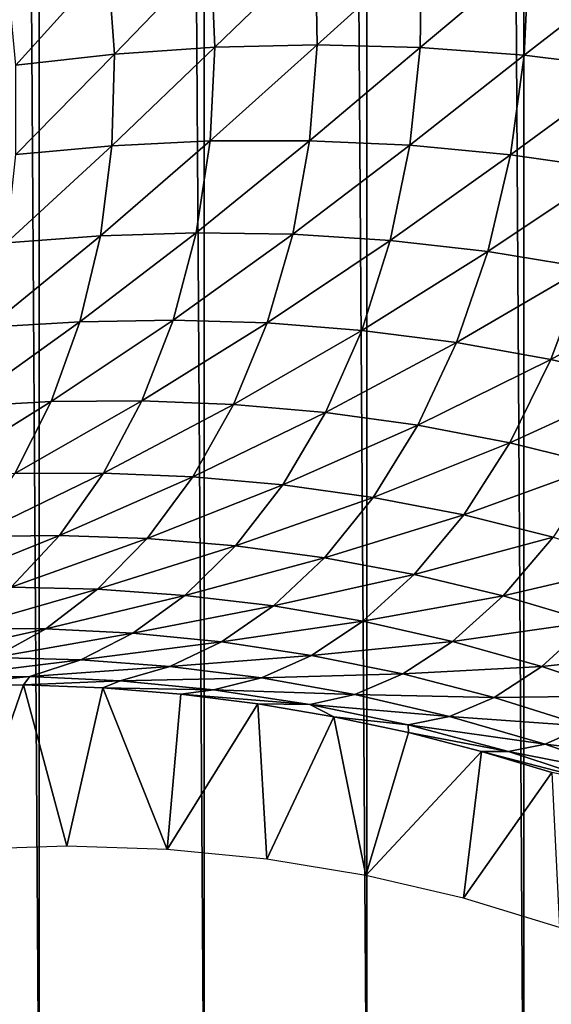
# Model space of a CAD drawing. Header units: millimetres. Extents: x -100 to 100, y -30 to 32.
# Tile 54 of 127: x -5.533 to -5.16, y -8.562 to -7.871. Entities that reach past the tile are written whole.
import ezdxf

# ---------------------------------------------------------------- set-up
doc = ezdxf.new("R2010")
doc.units = ezdxf.units.MM
doc.header["$LTSCALE"] = 81.481481
for name, color, linetype in [('3', 7, 'CONTINUOUS'), ('53', 7, 'CONTINUOUS'), ('6', 7, 'CONTINUOUS'), ('61', 7, 'CONTINUOUS'), ('62', 7, 'CONTINUOUS'), ('65', 7, 'CONTINUOUS'), ('70', 7, 'CONTINUOUS'), ('72', 7, 'CONTINUOUS'), ('75', 7, 'CONTINUOUS'), ('81', 7, 'CONTINUOUS'), ('83', 7, 'CONTINUOUS')]:
    doc.layers.add(name, color=color, linetype=linetype)

msp = doc.modelspace()

# ---------------------------------------------------------------- linework, layer by layer
at = {"layer": '3', "color": 7, "linetype": 'Continuous'}
for points in [[(-100, 30, -2), (100, 30, -2), (-100, -30, -2), (-100, 30, -2)], [(-100, -30, -2), (100, 30, -2), (100, -30, -2), (-100, -30, -2)]]:
    msp.add_3dface(points, dxfattribs=at)
at = {"layer": '53', "color": 7, "linetype": 'Continuous'}
for points in [[(79, 27.8, 669.2), (-79, 27.8, 669.2), (79, -27.8, 669.2), (79, 27.8, 669.2)], [(79, -27.8, 669.2), (-79, 27.8, 669.2), (-79, -27.8, 669.2), (79, -27.8, 669.2)]]:
    msp.add_3dface(points, dxfattribs=at)
at = {"layer": '6', "color": 7, "linetype": 'Continuous'}
for points in [[(-98, -28), (98, -28), (-98, 28), (-98, -28)], [(-98, 28), (98, -28), (98, 28), (-98, 28)]]:
    msp.add_3dface(points, dxfattribs=at)
at = {"layer": '61', "color": 7, "linetype": 'Continuous'}
for points in [[(51, 23, 14), (51, -23, 14), (-50, -23, 14), (51, 23, 14)], [(-50, 23, 14), (51, 23, 14), (-50, -23, 14), (-50, 23, 14)]]:
    msp.add_3dface(points, dxfattribs=at)
at = {"layer": '62', "color": 7, "linetype": 'Continuous'}
for points in [[(-50, -23, 18), (51, -23, 18), (-50, 23, 18), (-50, -23, 18)], [(-50, 23, 18), (51, -23, 18), (51, 23, 18), (-50, 23, 18)]]:
    msp.add_3dface(points, dxfattribs=at)
at = {"layer": '65', "linetype": 'Continuous'}
for points in [[(-5.075, 8.79016, 3.1), (-5.17918, 8.73915, 3.1), (-5.075, -8.79016, 3.1), (-5.075, 8.79016, 3.1)], [(-5.17918, 8.73915, 3.1), (-5.28937, 8.70279, 3.1), (-5.17918, -8.73915, 3.1), (-5.17918, 8.73915, 3.1)], [(-5.075, -8.79016, 3.1), (-5.17918, 8.73915, 3.1), (-5.17918, -8.73915, 3.1), (-5.075, -8.79016, 3.1)], [(-5.28937, 8.70279, 3.1), (-5.40347, 8.68178, 3.1), (-5.28937, -8.70279, 3.1), (-5.28937, 8.70279, 3.1)], [(-5.17918, -8.73915, 3.1), (-5.28937, 8.70279, 3.1), (-5.28937, -8.70279, 3.1), (-5.17918, -8.73915, 3.1)], [(-5.51934, 8.6765, 3.1), (-5.63487, 8.68705, 3.1), (-5.51934, -8.6765, 3.1), (-5.51934, 8.6765, 3.1)], [(-5.51934, -8.6765, 3.1), (-5.63487, 8.68705, 3.1), (-5.63487, -8.68705, 3.1), (-5.51934, -8.6765, 3.1)], [(-5.40347, 8.68178, 3.1), (-5.51934, 8.6765, 3.1), (-5.40347, -8.68178, 3.1), (-5.40347, 8.68178, 3.1)], [(-5.28937, -8.70279, 3.1), (-5.40347, 8.68178, 3.1), (-5.40347, -8.68178, 3.1), (-5.28937, -8.70279, 3.1)], [(-5.40347, -8.68178, 3.1), (-5.51934, 8.6765, 3.1), (-5.51934, -8.6765, 3.1), (-5.40347, -8.68178, 3.1)]]:
    msp.add_3dface(points, dxfattribs=at)
at = {"layer": '70', "color": 253, "linetype": 'Continuous', "true_color": 0xaab4c3}
for points in [[(-5.39894, -7.82475, 6.88777), (-5.32543, -7.82165, 6.81409), (-5.39597, -7.89002, 6.88329), (-5.39894, -7.82475, 6.88777)], [(-5.39597, -7.89002, 6.88329), (-5.32543, -7.82165, 6.81409), (-5.32429, -7.88841, 6.81057), (-5.39597, -7.89002, 6.88329)], [(-5.32543, -7.82165, 6.81409), (-5.251, -7.82199, 6.74483), (-5.32429, -7.88841, 6.81057), (-5.32543, -7.82165, 6.81409)], [(-5.32429, -7.88841, 6.81057), (-5.251, -7.82199, 6.74483), (-5.25192, -7.89019, 6.74239), (-5.32429, -7.88841, 6.81057)], [(-5.251, -7.82199, 6.74483), (-5.17572, -7.82599, 6.68044), (-5.25192, -7.89019, 6.74239), (-5.251, -7.82199, 6.74483)], [(-5.47113, -7.83103, 6.96511), (-5.39894, -7.82475, 6.88777), (-5.46656, -7.89479, 6.95979), (-5.47113, -7.83103, 6.96511)], [(-5.46656, -7.89479, 6.95979), (-5.39894, -7.82475, 6.88777), (-5.39597, -7.89002, 6.88329), (-5.46656, -7.89479, 6.95979)], [(-5.25192, -7.89019, 6.74239), (-5.17572, -7.82599, 6.68044), (-5.17902, -7.89554, 6.67921), (-5.25192, -7.89019, 6.74239)], [(-5.17572, -7.82599, 6.68044), (-5.09962, -7.83385, 6.62127), (-5.17902, -7.89554, 6.67921), (-5.17572, -7.82599, 6.68044)], [(-5.54164, -7.84023, 7.04535), (-5.47113, -7.83103, 6.96511), (-5.53565, -7.90247, 7.03928), (-5.54164, -7.84023, 7.04535)], [(-5.53565, -7.90247, 7.03928), (-5.47113, -7.83103, 6.96511), (-5.46656, -7.89479, 6.95979), (-5.53565, -7.90247, 7.03928)], [(-5.17902, -7.89554, 6.67921), (-5.09962, -7.83385, 6.62127), (-5.10568, -7.90461, 6.62139), (-5.17902, -7.89554, 6.67921)], [(-5.46656, -7.89479, 6.95979), (-5.39597, -7.89002, 6.88329), (-5.46824, -7.9591, 6.94876), (-5.46656, -7.89479, 6.95979)], [(-5.46824, -7.9591, 6.94876), (-5.39597, -7.89002, 6.88329), (-5.39935, -7.95578, 6.87266), (-5.46824, -7.9591, 6.94876)], [(-5.39597, -7.89002, 6.88329), (-5.32429, -7.88841, 6.81057), (-5.39935, -7.95578, 6.87266), (-5.39597, -7.89002, 6.88329)], [(-5.39935, -7.95578, 6.87266), (-5.32429, -7.88841, 6.81057), (-5.32955, -7.95559, 6.8004), (-5.39935, -7.95578, 6.87266)], [(-5.32429, -7.88841, 6.81057), (-5.25192, -7.89019, 6.74239), (-5.32955, -7.95559, 6.8004), (-5.32429, -7.88841, 6.81057)], [(-5.32955, -7.95559, 6.8004), (-5.25192, -7.89019, 6.74239), (-5.25927, -7.95875, 6.73276), (-5.32955, -7.95559, 6.8004)], [(-5.25192, -7.89019, 6.74239), (-5.17902, -7.89554, 6.67921), (-5.25927, -7.95875, 6.73276), (-5.25192, -7.89019, 6.74239)], [(-5.53565, -7.90247, 7.03928), (-5.46656, -7.89479, 6.95979), (-5.53578, -7.96533, 7.0279), (-5.53565, -7.90247, 7.03928)], [(-5.53578, -7.96533, 7.0279), (-5.46656, -7.89479, 6.95979), (-5.46824, -7.9591, 6.94876), (-5.53578, -7.96533, 7.0279)], [(-5.25927, -7.95875, 6.73276), (-5.17902, -7.89554, 6.67921), (-5.18869, -7.9654, 6.67021), (-5.25927, -7.95875, 6.73276)], [(-5.17902, -7.89554, 6.67921), (-5.10568, -7.90461, 6.62139), (-5.18869, -7.9654, 6.67021), (-5.17902, -7.89554, 6.67921)], [(-5.18869, -7.9654, 6.67021), (-5.10568, -7.90461, 6.62139), (-5.11798, -7.97566, 6.6131), (-5.18869, -7.9654, 6.67021)], [(-5.53578, -7.96533, 7.0279), (-5.46824, -7.9591, 6.94876), (-5.54221, -8.02722, 7.01137), (-5.53578, -7.96533, 7.0279)], [(-5.54221, -8.02722, 7.01137), (-5.46824, -7.9591, 6.94876), (-5.47631, -8.02227, 6.93215), (-5.54221, -8.02722, 7.01137)], [(-5.46824, -7.9591, 6.94876), (-5.39935, -7.95578, 6.87266), (-5.47631, -8.02227, 6.93215), (-5.46824, -7.9591, 6.94876)], [(-5.47631, -8.02227, 6.93215), (-5.39935, -7.95578, 6.87266), (-5.40917, -8.02021, 6.85598), (-5.47631, -8.02227, 6.93215)], [(-5.39935, -7.95578, 6.87266), (-5.32955, -7.95559, 6.8004), (-5.40917, -8.02021, 6.85598), (-5.39935, -7.95578, 6.87266)], [(-5.40917, -8.02021, 6.85598), (-5.32955, -7.95559, 6.8004), (-5.34126, -8.02125, 6.78368), (-5.40917, -8.02021, 6.85598)], [(-5.32955, -7.95559, 6.8004), (-5.25927, -7.95875, 6.73276), (-5.34126, -8.02125, 6.78368), (-5.32955, -7.95559, 6.8004)], [(-5.34126, -8.02125, 6.78368), (-5.25927, -7.95875, 6.73276), (-5.27302, -8.0256, 6.71602), (-5.34126, -8.02125, 6.78368)], [(-5.25927, -7.95875, 6.73276), (-5.18869, -7.9654, 6.67021), (-5.27302, -8.0256, 6.71602), (-5.25927, -7.95875, 6.73276)], [(-5.27302, -8.0256, 6.71602), (-5.18869, -7.9654, 6.67021), (-5.20464, -8.03337, 6.65346), (-5.27302, -8.0256, 6.71602)], [(-5.18869, -7.9654, 6.67021), (-5.11798, -7.97566, 6.6131), (-5.20464, -8.03337, 6.65346), (-5.18869, -7.9654, 6.67021)], [(-5.20464, -8.03337, 6.65346), (-5.11798, -7.97566, 6.6131), (-5.13633, -8.04465, 6.59638), (-5.20464, -8.03337, 6.65346)], [(-5.54221, -8.02722, 7.01137), (-5.47631, -8.02227, 6.93215), (-5.55492, -8.08659, 6.98996), (-5.54221, -8.02722, 7.01137)], [(-5.55492, -8.08659, 6.98996), (-5.47631, -8.02227, 6.93215), (-5.49071, -8.08262, 6.91024), (-5.55492, -8.08659, 6.98996)], [(-5.47631, -8.02227, 6.93215), (-5.40917, -8.02021, 6.85598), (-5.49071, -8.08262, 6.91024), (-5.47631, -8.02227, 6.93215)], [(-5.49071, -8.08262, 6.91024), (-5.40917, -8.02021, 6.85598), (-5.42535, -8.08153, 6.83355), (-5.49071, -8.08262, 6.91024)], [(-5.40917, -8.02021, 6.85598), (-5.34126, -8.02125, 6.78368), (-5.42535, -8.08153, 6.83355), (-5.40917, -8.02021, 6.85598)], [(-5.42535, -8.08153, 6.83355), (-5.34126, -8.02125, 6.78368), (-5.35929, -8.0835, 6.76069), (-5.42535, -8.08153, 6.83355)], [(-5.34126, -8.02125, 6.78368), (-5.27302, -8.0256, 6.71602), (-5.35929, -8.0835, 6.76069), (-5.34126, -8.02125, 6.78368)], [(-5.35929, -8.0835, 6.76069), (-5.27302, -8.0256, 6.71602), (-5.29297, -8.08871, 6.69242), (-5.35929, -8.0835, 6.76069)], [(-5.27302, -8.0256, 6.71602), (-5.20464, -8.03337, 6.65346), (-5.29297, -8.08871, 6.69242), (-5.27302, -8.0256, 6.71602)], [(-5.29297, -8.08871, 6.69242), (-5.20464, -8.03337, 6.65346), (-5.22659, -8.09728, 6.62923), (-5.29297, -8.08871, 6.69242)], [(-5.20464, -8.03337, 6.65346), (-5.13633, -8.04465, 6.59638), (-5.22659, -8.09728, 6.62923), (-5.20464, -8.03337, 6.65346)], [(-5.22659, -8.09728, 6.62923), (-5.13633, -8.04465, 6.59638), (-5.16034, -8.10929, 6.57148), (-5.22659, -8.09728, 6.62923)], [(-5.13633, -8.04465, 6.59638), (-5.06904, -8.05944, 6.54586), (-5.16034, -8.10929, 6.57148), (-5.13633, -8.04465, 6.59638)], [(-5.16034, -8.10929, 6.57148), (-5.06904, -8.05944, 6.54586), (-5.09516, -8.1247, 6.52026), (-5.16034, -8.10929, 6.57148)], [(-5.55492, -8.08659, 6.98996), (-5.49071, -8.08262, 6.91024), (-5.57346, -8.14207, 6.96431), (-5.55492, -8.08659, 6.98996)], [(-5.57346, -8.14207, 6.96431), (-5.49071, -8.08262, 6.91024), (-5.51093, -8.13873, 6.88373), (-5.57346, -8.14207, 6.96431)], [(-5.49071, -8.08262, 6.91024), (-5.42535, -8.08153, 6.83355), (-5.51093, -8.13873, 6.88373), (-5.49071, -8.08262, 6.91024)], [(-5.51093, -8.13873, 6.88373), (-5.42535, -8.08153, 6.83355), (-5.44728, -8.13821, 6.80611), (-5.51093, -8.13873, 6.88373)], [(-5.42535, -8.08153, 6.83355), (-5.35929, -8.0835, 6.76069), (-5.44728, -8.13821, 6.80611), (-5.42535, -8.08153, 6.83355)], [(-5.44728, -8.13821, 6.80611), (-5.35929, -8.0835, 6.76069), (-5.38295, -8.14071, 6.73223), (-5.44728, -8.13821, 6.80611)], [(-5.35929, -8.0835, 6.76069), (-5.29297, -8.08871, 6.69242), (-5.38295, -8.14071, 6.73223), (-5.35929, -8.0835, 6.76069)], [(-5.38295, -8.14071, 6.73223), (-5.29297, -8.08871, 6.69242), (-5.31836, -8.14638, 6.66287), (-5.38295, -8.14071, 6.73223)], [(-5.29297, -8.08871, 6.69242), (-5.22659, -8.09728, 6.62923), (-5.31836, -8.14638, 6.66287), (-5.29297, -8.08871, 6.69242)], [(-5.31836, -8.14638, 6.66287), (-5.22659, -8.09728, 6.62923), (-5.25368, -8.15537, 6.59848), (-5.31836, -8.14638, 6.66287)], [(-5.22659, -8.09728, 6.62923), (-5.16034, -8.10929, 6.57148), (-5.25368, -8.15537, 6.59848), (-5.22659, -8.09728, 6.62923)], [(-5.25368, -8.15537, 6.59848), (-5.16034, -8.10929, 6.57148), (-5.18907, -8.16771, 6.53945), (-5.25368, -8.15537, 6.59848)], [(-5.16034, -8.10929, 6.57148), (-5.09516, -8.1247, 6.52026), (-5.18907, -8.16771, 6.53945), (-5.16034, -8.10929, 6.57148)], [(-5.18907, -8.16771, 6.53945), (-5.09516, -8.1247, 6.52026), (-5.12543, -8.18341, 6.48685), (-5.18907, -8.16771, 6.53945)], [(-5.57346, -8.14207, 6.96431), (-5.51093, -8.13873, 6.88373), (-5.5972, -8.19238, 6.93517), (-5.57346, -8.14207, 6.96431)], [(-5.5972, -8.19238, 6.93517), (-5.51093, -8.13873, 6.88373), (-5.53627, -8.18924, 6.85344), (-5.5972, -8.19238, 6.93517)], [(-5.51093, -8.13873, 6.88373), (-5.44728, -8.13821, 6.80611), (-5.53627, -8.18924, 6.85344), (-5.51093, -8.13873, 6.88373)], [(-5.53627, -8.18924, 6.85344), (-5.44728, -8.13821, 6.80611), (-5.47421, -8.18886, 6.77455), (-5.53627, -8.18924, 6.85344)], [(-5.44728, -8.13821, 6.80611), (-5.38295, -8.14071, 6.73223), (-5.47421, -8.18886, 6.77455), (-5.44728, -8.13821, 6.80611)], [(-5.47421, -8.18886, 6.77455), (-5.38295, -8.14071, 6.73223), (-5.41141, -8.19142, 6.69929), (-5.47421, -8.18886, 6.77455)], [(-5.38295, -8.14071, 6.73223), (-5.31836, -8.14638, 6.66287), (-5.41141, -8.19142, 6.69929), (-5.38295, -8.14071, 6.73223)], [(-5.41141, -8.19142, 6.69929), (-5.31836, -8.14638, 6.66287), (-5.34827, -8.1971, 6.62841), (-5.41141, -8.19142, 6.69929)], [(-5.31836, -8.14638, 6.66287), (-5.25368, -8.15537, 6.59848), (-5.34827, -8.1971, 6.62841), (-5.31836, -8.14638, 6.66287)], [(-5.34827, -8.1971, 6.62841), (-5.25368, -8.15537, 6.59848), (-5.28491, -8.20602, 6.56238), (-5.34827, -8.1971, 6.62841)], [(-5.25368, -8.15537, 6.59848), (-5.18907, -8.16771, 6.53945), (-5.28491, -8.20602, 6.56238), (-5.25368, -8.15537, 6.59848)], [(-5.28491, -8.20602, 6.56238), (-5.18907, -8.16771, 6.53945), (-5.22145, -8.21827, 6.50155), (-5.28491, -8.20602, 6.56238)], [(-5.18907, -8.16771, 6.53945), (-5.12543, -8.18341, 6.48685), (-5.22145, -8.21827, 6.50155), (-5.18907, -8.16771, 6.53945)], [(-5.53627, -8.18924, 6.85344), (-5.47421, -8.18886, 6.77455), (-5.56581, -8.23334, 6.82032), (-5.53627, -8.18924, 6.85344)], [(-5.56581, -8.23334, 6.82032), (-5.47421, -8.18886, 6.77455), (-5.50513, -8.23264, 6.73992), (-5.56581, -8.23334, 6.82032)], [(-5.47421, -8.18886, 6.77455), (-5.41141, -8.19142, 6.69929), (-5.50513, -8.23264, 6.73992), (-5.47421, -8.18886, 6.77455)], [(-5.22145, -8.21827, 6.50155), (-5.12543, -8.18341, 6.48685), (-5.1587, -8.23384, 6.44703), (-5.22145, -8.21827, 6.50155)], [(-5.50513, -8.23264, 6.73992), (-5.41141, -8.19142, 6.69929), (-5.4436, -8.23481, 6.66301), (-5.50513, -8.23264, 6.73992)], [(-5.41141, -8.19142, 6.69929), (-5.34827, -8.1971, 6.62841), (-5.4436, -8.23481, 6.66301), (-5.41141, -8.19142, 6.69929)], [(-5.4436, -8.23481, 6.66301), (-5.34827, -8.1971, 6.62841), (-5.38157, -8.24002, 6.59032), (-5.4436, -8.23481, 6.66301)], [(-5.34827, -8.1971, 6.62841), (-5.28491, -8.20602, 6.56238), (-5.38157, -8.24002, 6.59032), (-5.34827, -8.1971, 6.62841)], [(-5.38157, -8.24002, 6.59032), (-5.28491, -8.20602, 6.56238), (-5.31911, -8.24843, 6.52232), (-5.38157, -8.24002, 6.59032)], [(-5.28491, -8.20602, 6.56238), (-5.22145, -8.21827, 6.50155), (-5.31911, -8.24843, 6.52232), (-5.28491, -8.20602, 6.56238)], [(-5.31911, -8.24843, 6.52232), (-5.22145, -8.21827, 6.50155), (-5.25626, -8.26013, 6.45935), (-5.31911, -8.24843, 6.52232)], [(-5.22145, -8.21827, 6.50155), (-5.1587, -8.23384, 6.44703), (-5.25626, -8.26013, 6.45935), (-5.22145, -8.21827, 6.50155)], [(-5.56581, -8.23334, 6.82032), (-5.50513, -8.23264, 6.73992), (-5.59848, -8.27049, 6.78541), (-5.56581, -8.23334, 6.82032)], [(-5.59848, -8.27049, 6.78541), (-5.50513, -8.23264, 6.73992), (-5.53892, -8.26905, 6.70337), (-5.59848, -8.27049, 6.78541)], [(-5.50513, -8.23264, 6.73992), (-5.4436, -8.23481, 6.66301), (-5.53892, -8.26905, 6.70337), (-5.50513, -8.23264, 6.73992)], [(-5.53892, -8.26905, 6.70337), (-5.4436, -8.23481, 6.66301), (-5.47834, -8.2704, 6.62465), (-5.53892, -8.26905, 6.70337)], [(-5.4436, -8.23481, 6.66301), (-5.38157, -8.24002, 6.59032), (-5.47834, -8.2704, 6.62465), (-5.4436, -8.23481, 6.66301)], [(-5.25626, -8.26013, 6.45935), (-5.1587, -8.23384, 6.44703), (-5.19372, -8.27517, 6.40251), (-5.25626, -8.26013, 6.45935)], [(-5.1587, -8.23384, 6.44703), (-5.0975, -8.25252, 6.39985), (-5.19372, -8.27517, 6.40251), (-5.1587, -8.23384, 6.44703)], [(-5.47834, -8.2704, 6.62465), (-5.38157, -8.24002, 6.59032), (-5.41704, -8.27472, 6.54999), (-5.47834, -8.2704, 6.62465)], [(-5.38157, -8.24002, 6.59032), (-5.31911, -8.24843, 6.52232), (-5.41704, -8.27472, 6.54999), (-5.38157, -8.24002, 6.59032)], [(-5.41704, -8.27472, 6.54999), (-5.31911, -8.24843, 6.52232), (-5.35502, -8.28218, 6.47982), (-5.41704, -8.27472, 6.54999)], [(-5.31911, -8.24843, 6.52232), (-5.25626, -8.26013, 6.45935), (-5.35502, -8.28218, 6.47982), (-5.31911, -8.24843, 6.52232)], [(-5.19372, -8.27517, 6.40251), (-5.0975, -8.25252, 6.39985), (-5.13226, -8.29342, 6.3529), (-5.19372, -8.27517, 6.40251)], [(-5.35502, -8.28218, 6.47982), (-5.25626, -8.26013, 6.45935), (-5.29222, -8.29295, 6.41452), (-5.35502, -8.28218, 6.47982)], [(-5.25626, -8.26013, 6.45935), (-5.19372, -8.27517, 6.40251), (-5.29222, -8.29295, 6.41452), (-5.25626, -8.26013, 6.45935)], [(-5.53892, -8.26905, 6.70337), (-5.47834, -8.2704, 6.62465), (-5.5745, -8.298, 6.66592), (-5.53892, -8.26905, 6.70337)], [(-5.5745, -8.298, 6.66592), (-5.47834, -8.2704, 6.62465), (-5.51453, -8.29815, 6.58535), (-5.5745, -8.298, 6.66592)], [(-5.47834, -8.2704, 6.62465), (-5.41704, -8.27472, 6.54999), (-5.51453, -8.29815, 6.58535), (-5.47834, -8.2704, 6.62465)], [(-5.51453, -8.29815, 6.58535), (-5.41704, -8.27472, 6.54999), (-5.45355, -8.30121, 6.50865), (-5.51453, -8.29815, 6.58535)], [(-5.41704, -8.27472, 6.54999), (-5.35502, -8.28218, 6.47982), (-5.45355, -8.30121, 6.50865), (-5.41704, -8.27472, 6.54999)], [(-5.29222, -8.29295, 6.41452), (-5.19372, -8.27517, 6.40251), (-5.22925, -8.30711, 6.35515), (-5.29222, -8.29295, 6.41452)], [(-5.19372, -8.27517, 6.40251), (-5.13226, -8.29342, 6.3529), (-5.22925, -8.30711, 6.35515), (-5.19372, -8.27517, 6.40251)], [(-5.45355, -8.30121, 6.50865), (-5.35502, -8.28218, 6.47982), (-5.3915, -8.30739, 6.43627), (-5.45355, -8.30121, 6.50865)], [(-5.35502, -8.28218, 6.47982), (-5.29222, -8.29295, 6.41452), (-5.3915, -8.30739, 6.43627), (-5.35502, -8.28218, 6.47982)], [(-5.3915, -8.30739, 6.43627), (-5.29222, -8.29295, 6.41452), (-5.32824, -8.3169, 6.36856), (-5.3915, -8.30739, 6.43627)], [(-5.29222, -8.29295, 6.41452), (-5.22925, -8.30711, 6.35515), (-5.32824, -8.3169, 6.36856), (-5.29222, -8.29295, 6.41452)], [(-5.22925, -8.30711, 6.35515), (-5.13226, -8.29342, 6.3529), (-5.16675, -8.32462, 6.30288), (-5.22925, -8.30711, 6.35515)], [(-5.13226, -8.29342, 6.3529), (-5.07244, -8.3145, 6.31128), (-5.16675, -8.32462, 6.30288), (-5.13226, -8.29342, 6.3529)], [(-5.5745, -8.298, 6.66592), (-5.51453, -8.29815, 6.58535), (-5.61086, -8.31979, 6.62853), (-5.5745, -8.298, 6.66592)], [(-5.61086, -8.31979, 6.62853), (-5.51453, -8.29815, 6.58535), (-5.55114, -8.31847, 6.54613), (-5.61086, -8.31979, 6.62853)], [(-5.51453, -8.29815, 6.58535), (-5.45355, -8.30121, 6.50865), (-5.55114, -8.31847, 6.54613), (-5.51453, -8.29815, 6.58535)], [(-5.55114, -8.31847, 6.54613), (-5.45355, -8.30121, 6.50865), (-5.4901, -8.32001, 6.46744), (-5.55114, -8.31847, 6.54613)], [(-5.45355, -8.30121, 6.50865), (-5.3915, -8.30739, 6.43627), (-5.4901, -8.32001, 6.46744), (-5.45355, -8.30121, 6.50865)], [(-5.4901, -8.32001, 6.46744), (-5.3915, -8.30739, 6.43627), (-5.4276, -8.32466, 6.39288), (-5.4901, -8.32001, 6.46744)], [(-5.3915, -8.30739, 6.43627), (-5.32824, -8.3169, 6.36856), (-5.4276, -8.32466, 6.39288), (-5.3915, -8.30739, 6.43627)], [(-5.32824, -8.3169, 6.36856), (-5.22925, -8.30711, 6.35515), (-5.26424, -8.3299, 6.3066), (-5.32824, -8.3169, 6.36856)], [(-5.22925, -8.30711, 6.35515), (-5.16675, -8.32462, 6.30288), (-5.26424, -8.3299, 6.3066), (-5.22925, -8.30711, 6.35515)], [(-5.16675, -8.32462, 6.30288), (-5.07244, -8.3145, 6.31128), (-5.10522, -8.34527, 6.25863), (-5.16675, -8.32462, 6.30288)], [(-5.55114, -8.31847, 6.54613), (-5.4901, -8.32001, 6.46744), (-5.58729, -8.33192, 6.50787), (-5.55114, -8.31847, 6.54613)], [(-5.58729, -8.33192, 6.50787), (-5.4901, -8.32001, 6.46744), (-5.52582, -8.33176, 6.42729), (-5.58729, -8.33192, 6.50787)], [(-5.4901, -8.32001, 6.46744), (-5.4276, -8.32466, 6.39288), (-5.52582, -8.33176, 6.42729), (-5.4901, -8.32001, 6.46744)], [(-5.4276, -8.32466, 6.39288), (-5.32824, -8.3169, 6.36856), (-5.3634, -8.33268, 6.32281), (-5.4276, -8.32466, 6.39288)], [(-5.32824, -8.3169, 6.36856), (-5.26424, -8.3299, 6.3066), (-5.3634, -8.33268, 6.32281), (-5.32824, -8.3169, 6.36856)], [(-5.52582, -8.33176, 6.42729), (-5.4276, -8.32466, 6.39288), (-5.46249, -8.33473, 6.35068), (-5.52582, -8.33176, 6.42729)], [(-5.4276, -8.32466, 6.39288), (-5.3634, -8.33268, 6.32281), (-5.46249, -8.33473, 6.35068), (-5.4276, -8.32466, 6.39288)], [(-5.26424, -8.3299, 6.3066), (-5.16675, -8.32462, 6.30288), (-5.20003, -8.34645, 6.25161), (-5.26424, -8.3299, 6.3066)], [(-5.16675, -8.32462, 6.30288), (-5.10522, -8.34527, 6.25863), (-5.20003, -8.34645, 6.25161), (-5.16675, -8.32462, 6.30288)], [(-5.58729, -8.33192, 6.50787), (-5.52582, -8.33176, 6.42729), (-5.58688, -8.33777, 6.42547), (-5.58729, -8.33192, 6.50787)], [(-5.58688, -8.33777, 6.42547), (-5.52582, -8.33176, 6.42729), (-5.53029, -8.33749, 6.35372), (-5.58688, -8.33777, 6.42547)], [(-5.52582, -8.33176, 6.42729), (-5.46249, -8.33473, 6.35068), (-5.53029, -8.33749, 6.35372), (-5.52582, -8.33176, 6.42729)], [(-5.53029, -8.33749, 6.35372), (-5.46249, -8.33473, 6.35068), (-5.47465, -8.33966, 6.28809), (-5.53029, -8.33749, 6.35372)], [(-5.46249, -8.33473, 6.35068), (-5.39695, -8.34115, 6.27838), (-5.47465, -8.33966, 6.28809), (-5.46249, -8.33473, 6.35068)], [(-5.46249, -8.33473, 6.35068), (-5.3634, -8.33268, 6.32281), (-5.39695, -8.34115, 6.27838), (-5.46249, -8.33473, 6.35068)], [(-5.3634, -8.33268, 6.32281), (-5.29785, -8.34433, 6.25831), (-5.39695, -8.34115, 6.27838), (-5.3634, -8.33268, 6.32281)], [(-5.3634, -8.33268, 6.32281), (-5.26424, -8.3299, 6.3066), (-5.29785, -8.34433, 6.25831), (-5.3634, -8.33268, 6.32281)], [(-5.26424, -8.3299, 6.3066), (-5.20003, -8.34645, 6.25161), (-5.29785, -8.34433, 6.25831), (-5.26424, -8.3299, 6.3066)], [(-5.47465, -8.33966, 6.28809), (-5.39695, -8.34115, 6.27838), (-5.41983, -8.34419, 6.2285), (-5.47465, -8.33966, 6.28809)], [(-5.39695, -8.34115, 6.27838), (-5.32944, -8.35135, 6.21149), (-5.41983, -8.34419, 6.2285), (-5.39695, -8.34115, 6.27838)], [(-5.39695, -8.34115, 6.27838), (-5.29785, -8.34433, 6.25831), (-5.32944, -8.35135, 6.21149), (-5.39695, -8.34115, 6.27838)], [(-5.41983, -8.34419, 6.2285), (-5.32944, -8.35135, 6.21149), (-5.36581, -8.35098, 6.17487), (-5.41983, -8.34419, 6.2285)], [(-5.29785, -8.34433, 6.25831), (-5.2314, -8.35979, 6.20065), (-5.32944, -8.35135, 6.21149), (-5.29785, -8.34433, 6.25831)], [(-5.29785, -8.34433, 6.25831), (-5.20003, -8.34645, 6.25161), (-5.2314, -8.35979, 6.20065), (-5.29785, -8.34433, 6.25831)], [(-5.20003, -8.34645, 6.25161), (-5.13607, -8.36651, 6.20465), (-5.2314, -8.35979, 6.20065), (-5.20003, -8.34645, 6.25161)], [(-5.20003, -8.34645, 6.25161), (-5.10522, -8.34527, 6.25863), (-5.13607, -8.36651, 6.20465), (-5.20003, -8.34645, 6.25161)], [(-5.36581, -8.35098, 6.17487), (-5.32944, -8.35135, 6.21149), (-5.31252, -8.35999, 6.12711), (-5.36581, -8.35098, 6.17487)], [(-5.32944, -8.35135, 6.21149), (-5.2314, -8.35979, 6.20065), (-5.26032, -8.36565, 6.15132), (-5.32944, -8.35135, 6.21149)], [(-5.32944, -8.35135, 6.21149), (-5.26032, -8.36565, 6.15132), (-5.31252, -8.35999, 6.12711), (-5.32944, -8.35135, 6.21149)], [(-5.31252, -8.35999, 6.12711), (-5.26032, -8.36565, 6.15132), (-5.2602, -8.3711, 6.08524), (-5.31252, -8.35999, 6.12711)], [(-5.2314, -8.35979, 6.20065), (-5.16443, -8.37919, 6.15106), (-5.26032, -8.36565, 6.15132), (-5.2314, -8.35979, 6.20065)], [(-5.2314, -8.35979, 6.20065), (-5.13607, -8.36651, 6.20465), (-5.16443, -8.37919, 6.15106), (-5.2314, -8.35979, 6.20065)], [(-5.26032, -8.36565, 6.15132), (-5.16443, -8.37919, 6.15106), (-5.18994, -8.38436, 6.09925), (-5.26032, -8.36565, 6.15132)], [(-5.26032, -8.36565, 6.15132), (-5.18994, -8.38436, 6.09925), (-5.2602, -8.3711, 6.08524), (-5.26032, -8.36565, 6.15132)], [(-5.13607, -8.36651, 6.20465), (-5.07276, -8.39001, 6.16681), (-5.16443, -8.37919, 6.15106), (-5.13607, -8.36651, 6.20465)], [(-5.2602, -8.3711, 6.08524), (-5.18994, -8.38436, 6.09925), (-5.20898, -8.38423, 6.0493), (-5.2602, -8.3711, 6.08524)], [(-5.16443, -8.37919, 6.15106), (-5.0973, -8.40264, 6.11075), (-5.18994, -8.38436, 6.09925), (-5.16443, -8.37919, 6.15106)], [(-5.16443, -8.37919, 6.15106), (-5.07276, -8.39001, 6.16681), (-5.0973, -8.40264, 6.11075), (-5.16443, -8.37919, 6.15106)], [(-5.18994, -8.38436, 6.09925), (-5.11861, -8.40778, 6.05663), (-5.20898, -8.38423, 6.0493), (-5.18994, -8.38436, 6.09925)], [(-5.20898, -8.38423, 6.0493), (-5.11861, -8.40778, 6.05663), (-5.15969, -8.39903, 6.01923), (-5.20898, -8.38423, 6.0493)], [(-5.18994, -8.38436, 6.09925), (-5.0973, -8.40264, 6.11075), (-5.11861, -8.40778, 6.05663), (-5.18994, -8.38436, 6.09925)]]:
    msp.add_3dface(points, dxfattribs=at)
at = {"layer": '72', "color": 253, "linetype": 'Continuous', "true_color": 0xaab4c3}
for points in [[(-5.58688, -8.33777, 6.42547), (-5.53029, -8.33749, 6.35372), (-5.57025, -8.45302, 3.1), (-5.58688, -8.33777, 6.42547)], [(-5.57025, -8.45302, 3.1), (-5.53029, -8.33749, 6.35372), (-5.4999, -8.45072, 3.1), (-5.57025, -8.45302, 3.1)], [(-5.53029, -8.33749, 6.35372), (-5.47465, -8.33966, 6.28809), (-5.4999, -8.45072, 3.1), (-5.53029, -8.33749, 6.35372)], [(-5.4999, -8.45072, 3.1), (-5.47465, -8.33966, 6.28809), (-5.42956, -8.45303, 3.1), (-5.4999, -8.45072, 3.1)], [(-5.47465, -8.33966, 6.28809), (-5.41983, -8.34419, 6.2285), (-5.42956, -8.45303, 3.1), (-5.47465, -8.33966, 6.28809)], [(-5.41983, -8.34419, 6.2285), (-5.36581, -8.35098, 6.17487), (-5.42956, -8.45303, 3.1), (-5.41983, -8.34419, 6.2285)], [(-5.42956, -8.45303, 3.1), (-5.36581, -8.35098, 6.17487), (-5.35953, -8.45994, 3.1), (-5.42956, -8.45303, 3.1)], [(-5.36581, -8.35098, 6.17487), (-5.31252, -8.35999, 6.12711), (-5.35953, -8.45994, 3.1), (-5.36581, -8.35098, 6.17487)], [(-5.35953, -8.45994, 3.1), (-5.31252, -8.35999, 6.12711), (-5.2901, -8.4714, 3.1), (-5.35953, -8.45994, 3.1)], [(-5.31252, -8.35999, 6.12711), (-5.2602, -8.3711, 6.08524), (-5.2901, -8.4714, 3.1), (-5.31252, -8.35999, 6.12711)], [(-5.2602, -8.3711, 6.08524), (-5.20898, -8.38423, 6.0493), (-5.2901, -8.4714, 3.1), (-5.2602, -8.3711, 6.08524)], [(-5.2901, -8.4714, 3.1), (-5.20898, -8.38423, 6.0493), (-5.22158, -8.48739, 3.1), (-5.2901, -8.4714, 3.1)], [(-5.20898, -8.38423, 6.0493), (-5.15969, -8.39903, 6.01923), (-5.22158, -8.48739, 3.1), (-5.20898, -8.38423, 6.0493)], [(-5.22158, -8.48739, 3.1), (-5.15969, -8.39903, 6.01923), (-5.15424, -8.50781, 3.1), (-5.22158, -8.48739, 3.1)]]:
    msp.add_3dface(points, dxfattribs=at)
at = {"layer": '75', "linetype": 'Continuous'}
for points in [[(-79.5, -27.2149, 665.5), (-79.5, 29, 665.5), (79.5, 29, 665.5), (-79.5, -27.2149, 665.5)], [(79.5, -27.2149, 665.5), (-79.5, -27.2149, 665.5), (79.5, 29, 665.5), (79.5, -27.2149, 665.5)]]:
    msp.add_3dface(points, dxfattribs=at)
at = {"layer": '81', "linetype": 'Continuous'}
for points in [[(-79.5, 28.21493, 21.1358), (-60.32829, 28.10151, 22.38335), (79.5, -30.20258, 663.72839), (-79.5, 28.21493, 21.1358)], [(-79.5, -30.20258, 663.72839), (-79.5, 28.21493, 21.1358), (79.5, -30.20258, 663.72839), (-79.5, -30.20258, 663.72839)], [(-60.32829, 28.10151, 22.38335), (-60.17171, 28.10151, 22.38335), (79.5, -30.20258, 663.72839), (-60.32829, 28.10151, 22.38335)], [(-60.17171, 28.10151, 22.38335), (60.17171, 28.10151, 22.38335), (79.5, -30.20258, 663.72839), (-60.17171, 28.10151, 22.38335)]]:
    msp.add_3dface(points, dxfattribs=at)
at = {"layer": '83', "linetype": 'Continuous'}
for points in [[(79.5, 29.70877, 21.27161), (60.3398, 29.60777, 22.38257), (-79.5, -28.70874, 663.8642), (79.5, 29.70877, 21.27161)], [(79.5, -28.70874, 663.8642), (79.5, 29.70877, 21.27161), (-79.5, -28.70874, 663.8642), (79.5, -28.70874, 663.8642)], [(60.3398, 29.60777, 22.38257), (60.18235, 29.60764, 22.38397), (-79.5, -28.70874, 663.8642), (60.3398, 29.60777, 22.38257)], [(60.18235, 29.60764, 22.38397), (-60.18235, 29.60764, 22.38397), (-79.5, -28.70874, 663.8642), (60.18235, 29.60764, 22.38397)]]:
    msp.add_3dface(points, dxfattribs=at)

doc.saveas('drawing.dxf')
